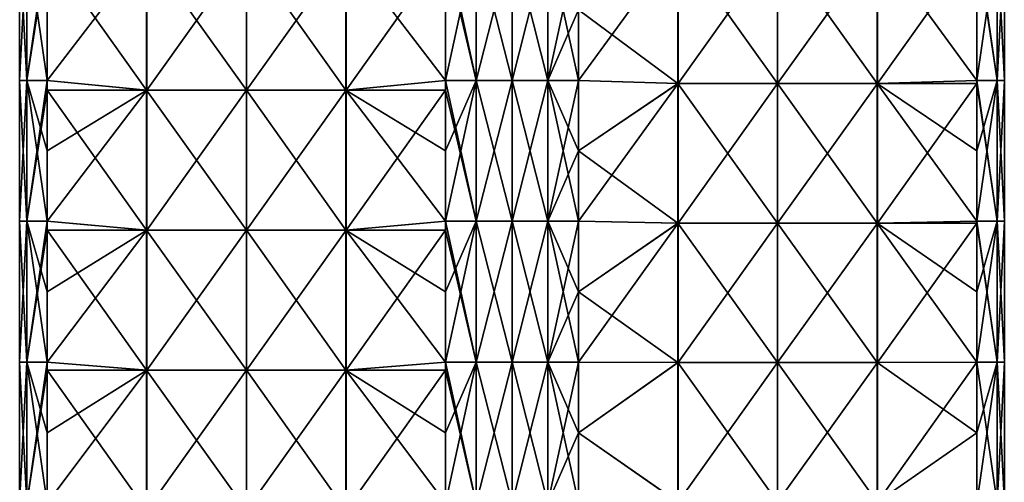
# Model space of a CAD drawing. Extents: x -90 to 138, y -492 to 8.
# Tile 5 of 17: x -52 to 52, y -385 to -335. Entities that reach past the tile are written whole.
import ezdxf

# ---------------------------------------------------------------- set-up
doc = ezdxf.new("R2010")
doc.units = 0
doc.header["$LTSCALE"] = 65.185185
for name, color, linetype in [('20', 7, 'CONTINUOUS'), ('21', 7, 'CONTINUOUS'), ('22', 7, 'CONTINUOUS'), ('23', 7, 'CONTINUOUS'), ('24', 7, 'CONTINUOUS'), ('25', 7, 'CONTINUOUS'), ('26', 7, 'CONTINUOUS'), ('27', 7, 'CONTINUOUS')]:
    doc.layers.add(name, color=color, linetype=linetype)

msp = doc.modelspace()

# ---------------------------------------------------------------- linework, layer by layer
at = {"layer": '20', "linetype": 'CONTINUOUS'}
for points in [[(-7.07, -334.36, -49.5), (-3.83, -326.85, -51.67), (-7.07, -341.87, -49.5), (-7.07, -334.36, -49.5)], [(-7.07, -341.87, -49.5), (-3.83, -326.85, -51.67), (-3.83, -341.87, -51.67), (-7.07, -341.87, -49.5)], [(-3.83, -326.85, -51.67), (0, -326.85, -52.43), (-3.83, -341.87, -51.67), (-3.83, -326.85, -51.67)], [(-3.83, -341.87, -51.67), (0, -326.85, -52.43), (0, -341.87, -52.43), (-3.83, -341.87, -51.67)], [(0, -326.85, -52.43), (3.83, -326.85, -51.67), (0, -341.87, -52.43), (0, -326.85, -52.43)], [(0, -341.87, -52.43), (3.83, -326.85, -51.67), (3.83, -341.87, -51.67), (0, -341.87, -52.43)], [(3.83, -326.85, -51.67), (7.07, -326.85, -49.5), (3.83, -341.87, -51.67), (3.83, -326.85, -51.67)], [(7.07, -326.85, -49.5), (7.07, -334.36, -49.5), (3.83, -341.87, -51.67), (7.07, -326.85, -49.5)], [(3.83, -341.87, -51.67), (7.07, -334.36, -49.5), (7.07, -341.87, -49.5), (3.83, -341.87, -51.67)], [(-7.07, -341.87, -49.5), (-3.83, -341.87, -51.67), (-7.07, -349.37, -49.5), (-7.07, -341.87, -49.5)], [(-7.07, -349.37, -49.5), (-3.83, -341.87, -51.67), (-7.07, -356.88, -49.5), (-7.07, -349.37, -49.5)], [(-7.07, -356.88, -49.5), (-3.83, -341.87, -51.67), (-3.83, -356.88, -51.67), (-7.07, -356.88, -49.5)], [(-3.83, -341.87, -51.67), (0, -341.87, -52.43), (-3.83, -356.88, -51.67), (-3.83, -341.87, -51.67)], [(-3.83, -356.88, -51.67), (0, -341.87, -52.43), (0, -356.88, -52.43), (-3.83, -356.88, -51.67)], [(0, -341.87, -52.43), (3.83, -341.87, -51.67), (0, -356.88, -52.43), (0, -341.87, -52.43)], [(0, -356.88, -52.43), (3.83, -341.87, -51.67), (3.83, -356.88, -51.67), (0, -356.88, -52.43)], [(3.83, -341.87, -51.67), (7.07, -341.87, -49.5), (3.83, -356.88, -51.67), (3.83, -341.87, -51.67)], [(7.07, -341.87, -49.5), (7.07, -349.37, -49.5), (3.83, -356.88, -51.67), (7.07, -341.87, -49.5)], [(3.83, -356.88, -51.67), (7.07, -349.37, -49.5), (7.07, -356.88, -49.5), (3.83, -356.88, -51.67)], [(-7.07, -356.88, -49.5), (-3.83, -356.88, -51.67), (-7.07, -364.39, -49.5), (-7.07, -356.88, -49.5)], [(-7.07, -364.39, -49.5), (-3.83, -356.88, -51.67), (-7.07, -371.89, -49.5), (-7.07, -364.39, -49.5)], [(-7.07, -371.89, -49.5), (-3.83, -356.88, -51.67), (-3.83, -371.89, -51.67), (-7.07, -371.89, -49.5)], [(-3.83, -356.88, -51.67), (0, -356.88, -52.43), (-3.83, -371.89, -51.67), (-3.83, -356.88, -51.67)], [(-3.83, -371.89, -51.67), (0, -356.88, -52.43), (0, -371.89, -52.43), (-3.83, -371.89, -51.67)], [(0, -356.88, -52.43), (3.83, -356.88, -51.67), (0, -371.89, -52.43), (0, -356.88, -52.43)], [(0, -371.89, -52.43), (3.83, -356.88, -51.67), (3.83, -371.89, -51.67), (0, -371.89, -52.43)], [(3.83, -356.88, -51.67), (7.07, -356.88, -49.5), (3.83, -371.89, -51.67), (3.83, -356.88, -51.67)], [(7.07, -356.88, -49.5), (7.07, -364.39, -49.5), (3.83, -371.89, -51.67), (7.07, -356.88, -49.5)], [(3.83, -371.89, -51.67), (7.07, -364.39, -49.5), (7.07, -371.89, -49.5), (3.83, -371.89, -51.67)], [(-7.07, -371.89, -49.5), (-3.83, -371.89, -51.67), (-7.07, -379.4, -49.5), (-7.07, -371.89, -49.5)], [(-7.07, -379.4, -49.5), (-3.83, -371.89, -51.67), (-7.07, -386.91, -49.5), (-7.07, -379.4, -49.5)], [(-7.07, -386.91, -49.5), (-3.83, -371.89, -51.67), (-3.83, -386.91, -51.67), (-7.07, -386.91, -49.5)], [(-3.83, -371.89, -51.67), (0, -371.89, -52.43), (-3.83, -386.91, -51.67), (-3.83, -371.89, -51.67)], [(-3.83, -386.91, -51.67), (0, -371.89, -52.43), (0, -386.91, -52.43), (-3.83, -386.91, -51.67)], [(0, -371.89, -52.43), (3.83, -371.89, -51.67), (0, -386.91, -52.43), (0, -371.89, -52.43)], [(0, -386.91, -52.43), (3.83, -371.89, -51.67), (3.83, -386.91, -51.67), (0, -386.91, -52.43)], [(3.83, -371.89, -51.67), (7.07, -371.89, -49.5), (3.83, -386.91, -51.67), (3.83, -371.89, -51.67)], [(7.07, -371.89, -49.5), (7.07, -379.4, -49.5), (3.83, -386.91, -51.67), (7.07, -371.89, -49.5)], [(3.83, -386.91, -51.67), (7.07, -379.4, -49.5), (7.07, -386.91, -49.5), (3.83, -386.91, -51.67)]]:
    msp.add_3dface(points, dxfattribs=at)
at = {"layer": '21', "linetype": 'CONTINUOUS'}
for points in [[(-38.91, -328, -17.66), (-38.91, -342.91, -17.66), (-49.5, -328, -7.07), (-38.91, -328, -17.66)], [(-49.5, -328, -7.07), (-38.91, -342.91, -17.66), (-49.5, -341.87, -7.07), (-49.5, -328, -7.07)], [(-28.29, -328, -28.27), (-28.29, -342.91, -28.27), (-38.91, -328, -17.66), (-28.29, -328, -28.27)], [(-38.91, -328, -17.66), (-28.29, -342.91, -28.27), (-38.91, -342.91, -17.66), (-38.91, -328, -17.66)], [(-17.68, -328, -38.89), (-17.68, -342.91, -38.89), (-28.29, -328, -28.27), (-17.68, -328, -38.89)], [(-28.29, -328, -28.27), (-17.68, -342.91, -38.89), (-28.29, -342.91, -28.27), (-28.29, -328, -28.27)], [(-7.07, -334.36, -49.5), (-7.07, -341.87, -49.5), (-17.68, -328, -38.89), (-7.07, -334.36, -49.5)], [(-17.68, -328, -38.89), (-7.07, -341.87, -49.5), (-17.68, -342.91, -38.89), (-17.68, -328, -38.89)], [(-49.5, -341.87, -7.07), (-38.91, -342.91, -17.66), (-49.5, -342.91, -7.07), (-49.5, -341.87, -7.07)], [(-7.07, -341.87, -49.5), (-7.07, -349.37, -49.5), (-17.68, -342.91, -38.89), (-7.07, -341.87, -49.5)], [(-38.91, -342.91, -17.66), (-38.91, -357.82, -17.66), (-49.5, -342.91, -7.07), (-38.91, -342.91, -17.66)], [(-49.5, -342.91, -7.07), (-38.91, -357.82, -17.66), (-49.5, -356.88, -7.07), (-49.5, -342.91, -7.07)], [(-28.29, -342.91, -28.27), (-28.29, -357.82, -28.27), (-38.91, -342.91, -17.66), (-28.29, -342.91, -28.27)], [(-38.91, -342.91, -17.66), (-28.29, -357.82, -28.27), (-38.91, -357.82, -17.66), (-38.91, -342.91, -17.66)], [(-17.68, -342.91, -38.89), (-17.68, -357.82, -38.89), (-28.29, -342.91, -28.27), (-17.68, -342.91, -38.89)], [(-28.29, -342.91, -28.27), (-17.68, -357.82, -38.89), (-28.29, -357.82, -28.27), (-28.29, -342.91, -28.27)], [(-7.07, -349.37, -49.5), (-7.07, -356.88, -49.5), (-17.68, -342.91, -38.89), (-7.07, -349.37, -49.5)], [(-17.68, -342.91, -38.89), (-7.07, -356.88, -49.5), (-17.68, -357.82, -38.89), (-17.68, -342.91, -38.89)], [(-49.5, -356.88, -7.07), (-38.91, -357.82, -17.66), (-49.5, -357.82, -7.07), (-49.5, -356.88, -7.07)], [(-7.07, -356.88, -49.5), (-7.07, -364.39, -49.5), (-17.68, -357.82, -38.89), (-7.07, -356.88, -49.5)], [(-38.91, -357.82, -17.66), (-38.91, -372.73, -17.66), (-49.5, -357.82, -7.07), (-38.91, -357.82, -17.66)], [(-49.5, -357.82, -7.07), (-38.91, -372.73, -17.66), (-49.5, -371.89, -7.07), (-49.5, -357.82, -7.07)], [(-28.29, -357.82, -28.27), (-28.29, -372.73, -28.27), (-38.91, -357.82, -17.66), (-28.29, -357.82, -28.27)], [(-38.91, -357.82, -17.66), (-28.29, -372.73, -28.27), (-38.91, -372.73, -17.66), (-38.91, -357.82, -17.66)], [(-17.68, -357.82, -38.89), (-17.68, -372.73, -38.89), (-28.29, -357.82, -28.27), (-17.68, -357.82, -38.89)], [(-28.29, -357.82, -28.27), (-17.68, -372.73, -38.89), (-28.29, -372.73, -28.27), (-28.29, -357.82, -28.27)], [(-7.07, -364.39, -49.5), (-7.07, -371.89, -49.5), (-17.68, -357.82, -38.89), (-7.07, -364.39, -49.5)], [(-17.68, -357.82, -38.89), (-7.07, -371.89, -49.5), (-17.68, -372.73, -38.89), (-17.68, -357.82, -38.89)], [(-49.5, -371.89, -7.07), (-38.91, -372.73, -17.66), (-49.5, -372.73, -7.07), (-49.5, -371.89, -7.07)], [(-7.07, -371.89, -49.5), (-7.07, -379.4, -49.5), (-17.68, -372.73, -38.89), (-7.07, -371.89, -49.5)], [(-38.91, -372.73, -17.66), (-38.91, -387.64, -17.66), (-49.5, -372.73, -7.07), (-38.91, -372.73, -17.66)], [(-49.5, -372.73, -7.07), (-38.91, -387.64, -17.66), (-49.5, -386.91, -7.07), (-49.5, -372.73, -7.07)], [(-28.29, -372.73, -28.27), (-28.29, -387.64, -28.27), (-38.91, -372.73, -17.66), (-28.29, -372.73, -28.27)], [(-38.91, -372.73, -17.66), (-28.29, -387.64, -28.27), (-38.91, -387.64, -17.66), (-38.91, -372.73, -17.66)], [(-17.68, -372.73, -38.89), (-17.68, -387.64, -38.89), (-28.29, -372.73, -28.27), (-17.68, -372.73, -38.89)], [(-28.29, -372.73, -28.27), (-17.68, -387.64, -38.89), (-28.29, -387.64, -28.27), (-28.29, -372.73, -28.27)], [(-7.07, -379.4, -49.5), (-7.07, -386.91, -49.5), (-17.68, -372.73, -38.89), (-7.07, -379.4, -49.5)], [(-17.68, -372.73, -38.89), (-7.07, -386.91, -49.5), (-17.68, -387.64, -38.89), (-17.68, -372.73, -38.89)]]:
    msp.add_3dface(points, dxfattribs=at)
at = {"layer": '22', "linetype": 'CONTINUOUS'}
for points in [[(-51.67, -326.85, 3.83), (-52.43, -326.85), (-51.67, -341.87, 3.83), (-51.67, -326.85, 3.83)], [(-52.43, -326.85), (-51.67, -326.85, -3.83), (-52.43, -341.87), (-52.43, -326.85)], [(-51.67, -341.87, 3.83), (-52.43, -326.85), (-52.43, -341.87), (-51.67, -341.87, 3.83)], [(-52.43, -341.87), (-51.67, -326.85, -3.83), (-51.67, -341.87, -3.83), (-52.43, -341.87)], [(-49.5, -326.85, -7.07), (-49.5, -328, -7.07), (-51.67, -341.87, -3.83), (-49.5, -326.85, -7.07)], [(-51.67, -326.85, -3.83), (-49.5, -326.85, -7.07), (-51.67, -341.87, -3.83), (-51.67, -326.85, -3.83)], [(-49.5, -334.36, 7.07), (-51.67, -326.85, 3.83), (-49.5, -341.87, 7.07), (-49.5, -334.36, 7.07)], [(-49.5, -341.87, 7.07), (-51.67, -326.85, 3.83), (-51.67, -341.87, 3.83), (-49.5, -341.87, 7.07)], [(-49.5, -328, -7.07), (-49.5, -341.87, -7.07), (-51.67, -341.87, -3.83), (-49.5, -328, -7.07)], [(-51.67, -341.87, 3.83), (-52.43, -341.87), (-51.67, -356.88, 3.83), (-51.67, -341.87, 3.83)], [(-52.43, -341.87), (-51.67, -341.87, -3.83), (-52.43, -356.88), (-52.43, -341.87)], [(-51.67, -356.88, 3.83), (-52.43, -341.87), (-52.43, -356.88), (-51.67, -356.88, 3.83)], [(-52.43, -356.88), (-51.67, -341.87, -3.83), (-51.67, -356.88, -3.83), (-52.43, -356.88)], [(-49.5, -341.87, -7.07), (-49.5, -342.91, -7.07), (-51.67, -356.88, -3.83), (-49.5, -341.87, -7.07)], [(-51.67, -341.87, -3.83), (-49.5, -341.87, -7.07), (-51.67, -356.88, -3.83), (-51.67, -341.87, -3.83)], [(-49.5, -341.87, 7.07), (-51.67, -341.87, 3.83), (-49.5, -349.37, 7.07), (-49.5, -341.87, 7.07)], [(-49.5, -349.37, 7.07), (-51.67, -341.87, 3.83), (-49.5, -356.88, 7.07), (-49.5, -349.37, 7.07)], [(-49.5, -356.88, 7.07), (-51.67, -341.87, 3.83), (-51.67, -356.88, 3.83), (-49.5, -356.88, 7.07)], [(-49.5, -342.91, -7.07), (-49.5, -356.88, -7.07), (-51.67, -356.88, -3.83), (-49.5, -342.91, -7.07)], [(-51.67, -356.88, 3.83), (-52.43, -356.88), (-51.67, -371.89, 3.83), (-51.67, -356.88, 3.83)], [(-52.43, -356.88), (-51.67, -356.88, -3.83), (-52.43, -371.89), (-52.43, -356.88)], [(-51.67, -371.89, 3.83), (-52.43, -356.88), (-52.43, -371.89), (-51.67, -371.89, 3.83)], [(-52.43, -371.89), (-51.67, -356.88, -3.83), (-51.67, -371.89, -3.83), (-52.43, -371.89)], [(-49.5, -356.88, -7.07), (-49.5, -357.82, -7.07), (-51.67, -371.89, -3.83), (-49.5, -356.88, -7.07)], [(-51.67, -356.88, -3.83), (-49.5, -356.88, -7.07), (-51.67, -371.89, -3.83), (-51.67, -356.88, -3.83)], [(-49.5, -356.88, 7.07), (-51.67, -356.88, 3.83), (-49.5, -364.39, 7.07), (-49.5, -356.88, 7.07)], [(-49.5, -364.39, 7.07), (-51.67, -356.88, 3.83), (-49.5, -371.89, 7.07), (-49.5, -364.39, 7.07)], [(-49.5, -371.89, 7.07), (-51.67, -356.88, 3.83), (-51.67, -371.89, 3.83), (-49.5, -371.89, 7.07)], [(-49.5, -357.82, -7.07), (-49.5, -371.89, -7.07), (-51.67, -371.89, -3.83), (-49.5, -357.82, -7.07)], [(-51.67, -371.89, 3.83), (-52.43, -371.89), (-51.67, -386.91, 3.83), (-51.67, -371.89, 3.83)], [(-52.43, -371.89), (-51.67, -371.89, -3.83), (-52.43, -386.91), (-52.43, -371.89)], [(-51.67, -386.91, 3.83), (-52.43, -371.89), (-52.43, -386.91), (-51.67, -386.91, 3.83)], [(-52.43, -386.91), (-51.67, -371.89, -3.83), (-51.67, -386.91, -3.83), (-52.43, -386.91)], [(-49.5, -371.89, -7.07), (-49.5, -372.73, -7.07), (-51.67, -386.91, -3.83), (-49.5, -371.89, -7.07)], [(-51.67, -371.89, -3.83), (-49.5, -371.89, -7.07), (-51.67, -386.91, -3.83), (-51.67, -371.89, -3.83)], [(-49.5, -371.89, 7.07), (-51.67, -371.89, 3.83), (-49.5, -379.4, 7.07), (-49.5, -371.89, 7.07)], [(-49.5, -379.4, 7.07), (-51.67, -371.89, 3.83), (-49.5, -386.91, 7.07), (-49.5, -379.4, 7.07)], [(-49.5, -386.91, 7.07), (-51.67, -371.89, 3.83), (-51.67, -386.91, 3.83), (-49.5, -386.91, 7.07)], [(-49.5, -372.73, -7.07), (-49.5, -386.91, -7.07), (-51.67, -386.91, -3.83), (-49.5, -372.73, -7.07)]]:
    msp.add_3dface(points, dxfattribs=at)
at = {"layer": '23', "linetype": 'CONTINUOUS'}
for points in [[(-49.5, -334.36, 7.07), (-49.5, -341.87, 7.07), (-38.89, -328, 17.68), (-49.5, -334.36, 7.07)], [(-38.89, -328, 17.68), (-49.5, -341.87, 7.07), (-38.89, -342.91, 17.68), (-38.89, -328, 17.68)], [(-38.89, -328, 17.68), (-38.89, -342.91, 17.68), (-28.27, -328, 28.29), (-38.89, -328, 17.68)], [(-28.27, -328, 28.29), (-38.89, -342.91, 17.68), (-28.27, -342.91, 28.29), (-28.27, -328, 28.29)], [(-28.27, -328, 28.29), (-28.27, -342.91, 28.29), (-17.66, -328, 38.91), (-28.27, -328, 28.29)], [(-17.66, -328, 38.91), (-28.27, -342.91, 28.29), (-17.66, -342.91, 38.91), (-17.66, -328, 38.91)], [(-17.66, -328, 38.91), (-17.66, -342.91, 38.91), (-7.07, -328, 49.5), (-17.66, -328, 38.91)], [(-7.07, -328, 49.5), (-17.66, -342.91, 38.91), (-7.07, -341.87, 49.5), (-7.07, -328, 49.5)], [(-49.5, -341.87, 7.07), (-49.5, -349.37, 7.07), (-38.89, -342.91, 17.68), (-49.5, -341.87, 7.07)], [(-7.07, -341.87, 49.5), (-17.66, -342.91, 38.91), (-7.07, -342.91, 49.5), (-7.07, -341.87, 49.5)], [(-49.5, -349.37, 7.07), (-49.5, -356.88, 7.07), (-38.89, -342.91, 17.68), (-49.5, -349.37, 7.07)], [(-38.89, -342.91, 17.68), (-49.5, -356.88, 7.07), (-38.89, -357.82, 17.68), (-38.89, -342.91, 17.68)], [(-38.89, -342.91, 17.68), (-38.89, -357.82, 17.68), (-28.27, -342.91, 28.29), (-38.89, -342.91, 17.68)], [(-28.27, -342.91, 28.29), (-38.89, -357.82, 17.68), (-28.27, -357.82, 28.29), (-28.27, -342.91, 28.29)], [(-28.27, -342.91, 28.29), (-28.27, -357.82, 28.29), (-17.66, -342.91, 38.91), (-28.27, -342.91, 28.29)], [(-17.66, -342.91, 38.91), (-28.27, -357.82, 28.29), (-17.66, -357.82, 38.91), (-17.66, -342.91, 38.91)], [(-17.66, -342.91, 38.91), (-17.66, -357.82, 38.91), (-7.07, -342.91, 49.5), (-17.66, -342.91, 38.91)], [(-7.07, -342.91, 49.5), (-17.66, -357.82, 38.91), (-7.07, -356.88, 49.5), (-7.07, -342.91, 49.5)], [(-49.5, -356.88, 7.07), (-49.5, -364.39, 7.07), (-38.89, -357.82, 17.68), (-49.5, -356.88, 7.07)], [(-7.07, -356.88, 49.5), (-17.66, -357.82, 38.91), (-7.07, -357.82, 49.5), (-7.07, -356.88, 49.5)], [(-49.5, -364.39, 7.07), (-49.5, -371.89, 7.07), (-38.89, -357.82, 17.68), (-49.5, -364.39, 7.07)], [(-38.89, -357.82, 17.68), (-49.5, -371.89, 7.07), (-38.89, -372.73, 17.68), (-38.89, -357.82, 17.68)], [(-38.89, -357.82, 17.68), (-38.89, -372.73, 17.68), (-28.27, -357.82, 28.29), (-38.89, -357.82, 17.68)], [(-28.27, -357.82, 28.29), (-38.89, -372.73, 17.68), (-28.27, -372.73, 28.29), (-28.27, -357.82, 28.29)], [(-28.27, -357.82, 28.29), (-28.27, -372.73, 28.29), (-17.66, -357.82, 38.91), (-28.27, -357.82, 28.29)], [(-17.66, -357.82, 38.91), (-28.27, -372.73, 28.29), (-17.66, -372.73, 38.91), (-17.66, -357.82, 38.91)], [(-17.66, -357.82, 38.91), (-17.66, -372.73, 38.91), (-7.07, -357.82, 49.5), (-17.66, -357.82, 38.91)], [(-7.07, -357.82, 49.5), (-17.66, -372.73, 38.91), (-7.07, -371.89, 49.5), (-7.07, -357.82, 49.5)], [(-49.5, -371.89, 7.07), (-49.5, -379.4, 7.07), (-38.89, -372.73, 17.68), (-49.5, -371.89, 7.07)], [(-7.07, -371.89, 49.5), (-17.66, -372.73, 38.91), (-7.07, -372.73, 49.5), (-7.07, -371.89, 49.5)], [(-49.5, -379.4, 7.07), (-49.5, -386.91, 7.07), (-38.89, -372.73, 17.68), (-49.5, -379.4, 7.07)], [(-38.89, -372.73, 17.68), (-49.5, -386.91, 7.07), (-38.89, -387.64, 17.68), (-38.89, -372.73, 17.68)], [(-38.89, -372.73, 17.68), (-38.89, -387.64, 17.68), (-28.27, -372.73, 28.29), (-38.89, -372.73, 17.68)], [(-28.27, -372.73, 28.29), (-38.89, -387.64, 17.68), (-28.27, -387.64, 28.29), (-28.27, -372.73, 28.29)], [(-28.27, -372.73, 28.29), (-28.27, -387.64, 28.29), (-17.66, -372.73, 38.91), (-28.27, -372.73, 28.29)], [(-17.66, -372.73, 38.91), (-28.27, -387.64, 28.29), (-17.66, -387.64, 38.91), (-17.66, -372.73, 38.91)], [(-17.66, -372.73, 38.91), (-17.66, -387.64, 38.91), (-7.07, -372.73, 49.5), (-17.66, -372.73, 38.91)], [(-7.07, -372.73, 49.5), (-17.66, -387.64, 38.91), (-7.07, -386.91, 49.5), (-7.07, -372.73, 49.5)]]:
    msp.add_3dface(points, dxfattribs=at)
at = {"layer": '24', "linetype": 'CONTINUOUS'}
for points in [[(-7.07, -326.85, 49.5), (-7.07, -328, 49.5), (-3.83, -341.87, 51.67), (-7.07, -326.85, 49.5)], [(-3.83, -326.85, 51.67), (-7.07, -326.85, 49.5), (-3.83, -341.87, 51.67), (-3.83, -326.85, 51.67)], [(0, -326.85, 52.43), (-3.83, -326.85, 51.67), (0, -341.87, 52.43), (0, -326.85, 52.43)], [(0, -341.87, 52.43), (-3.83, -326.85, 51.67), (-3.83, -341.87, 51.67), (0, -341.87, 52.43)], [(3.83, -326.85, 51.67), (0, -326.85, 52.43), (3.83, -341.87, 51.67), (3.83, -326.85, 51.67)], [(3.83, -341.87, 51.67), (0, -326.85, 52.43), (0, -341.87, 52.43), (3.83, -341.87, 51.67)], [(7.07, -334.36, 49.5), (3.83, -326.85, 51.67), (7.07, -341.87, 49.5), (7.07, -334.36, 49.5)], [(7.07, -341.87, 49.5), (3.83, -326.85, 51.67), (3.83, -341.87, 51.67), (7.07, -341.87, 49.5)], [(-7.07, -328, 49.5), (-7.07, -341.87, 49.5), (-3.83, -341.87, 51.67), (-7.07, -328, 49.5)], [(-7.07, -341.87, 49.5), (-7.07, -342.91, 49.5), (-3.83, -356.88, 51.67), (-7.07, -341.87, 49.5)], [(-3.83, -341.87, 51.67), (-7.07, -341.87, 49.5), (-3.83, -356.88, 51.67), (-3.83, -341.87, 51.67)], [(0, -341.87, 52.43), (-3.83, -341.87, 51.67), (0, -356.88, 52.43), (0, -341.87, 52.43)], [(0, -356.88, 52.43), (-3.83, -341.87, 51.67), (-3.83, -356.88, 51.67), (0, -356.88, 52.43)], [(3.83, -341.87, 51.67), (0, -341.87, 52.43), (3.83, -356.88, 51.67), (3.83, -341.87, 51.67)], [(3.83, -356.88, 51.67), (0, -341.87, 52.43), (0, -356.88, 52.43), (3.83, -356.88, 51.67)], [(7.07, -341.87, 49.5), (3.83, -341.87, 51.67), (7.07, -349.37, 49.5), (7.07, -341.87, 49.5)], [(7.07, -349.37, 49.5), (3.83, -341.87, 51.67), (7.07, -356.88, 49.5), (7.07, -349.37, 49.5)], [(7.07, -356.88, 49.5), (3.83, -341.87, 51.67), (3.83, -356.88, 51.67), (7.07, -356.88, 49.5)], [(-7.07, -342.91, 49.5), (-7.07, -356.88, 49.5), (-3.83, -356.88, 51.67), (-7.07, -342.91, 49.5)], [(-7.07, -356.88, 49.5), (-7.07, -357.82, 49.5), (-3.83, -371.89, 51.67), (-7.07, -356.88, 49.5)], [(-3.83, -356.88, 51.67), (-7.07, -356.88, 49.5), (-3.83, -371.89, 51.67), (-3.83, -356.88, 51.67)], [(0, -356.88, 52.43), (-3.83, -356.88, 51.67), (0, -371.89, 52.43), (0, -356.88, 52.43)], [(0, -371.89, 52.43), (-3.83, -356.88, 51.67), (-3.83, -371.89, 51.67), (0, -371.89, 52.43)], [(3.83, -356.88, 51.67), (0, -356.88, 52.43), (3.83, -371.89, 51.67), (3.83, -356.88, 51.67)], [(3.83, -371.89, 51.67), (0, -356.88, 52.43), (0, -371.89, 52.43), (3.83, -371.89, 51.67)], [(7.07, -356.88, 49.5), (3.83, -356.88, 51.67), (7.07, -364.39, 49.5), (7.07, -356.88, 49.5)], [(7.07, -364.39, 49.5), (3.83, -356.88, 51.67), (7.07, -371.89, 49.5), (7.07, -364.39, 49.5)], [(7.07, -371.89, 49.5), (3.83, -356.88, 51.67), (3.83, -371.89, 51.67), (7.07, -371.89, 49.5)], [(-7.07, -357.82, 49.5), (-7.07, -371.89, 49.5), (-3.83, -371.89, 51.67), (-7.07, -357.82, 49.5)], [(-7.07, -371.89, 49.5), (-7.07, -372.73, 49.5), (-3.83, -386.91, 51.67), (-7.07, -371.89, 49.5)], [(-3.83, -371.89, 51.67), (-7.07, -371.89, 49.5), (-3.83, -386.91, 51.67), (-3.83, -371.89, 51.67)], [(0, -371.89, 52.43), (-3.83, -371.89, 51.67), (0, -386.91, 52.43), (0, -371.89, 52.43)], [(0, -386.91, 52.43), (-3.83, -371.89, 51.67), (-3.83, -386.91, 51.67), (0, -386.91, 52.43)], [(3.83, -371.89, 51.67), (0, -371.89, 52.43), (3.83, -386.91, 51.67), (3.83, -371.89, 51.67)], [(3.83, -386.91, 51.67), (0, -371.89, 52.43), (0, -386.91, 52.43), (3.83, -386.91, 51.67)], [(7.07, -371.89, 49.5), (3.83, -371.89, 51.67), (7.07, -379.4, 49.5), (7.07, -371.89, 49.5)], [(7.07, -379.4, 49.5), (3.83, -371.89, 51.67), (7.07, -386.91, 49.5), (7.07, -379.4, 49.5)], [(7.07, -386.91, 49.5), (3.83, -371.89, 51.67), (3.83, -386.91, 51.67), (7.07, -386.91, 49.5)], [(-7.07, -372.73, 49.5), (-7.07, -386.91, 49.5), (-3.83, -386.91, 51.67), (-7.07, -372.73, 49.5)]]:
    msp.add_3dface(points, dxfattribs=at)
at = {"layer": '25', "linetype": 'CONTINUOUS'}
for points in [[(7.07, -334.36, 49.5), (7.07, -341.87, 49.5), (17.68, -327.33, 38.89), (7.07, -334.36, 49.5)], [(7.07, -341.87, 49.5), (17.68, -342.2, 38.89), (17.68, -327.33, 38.89), (7.07, -341.87, 49.5)], [(28.29, -342.2, 28.27), (28.29, -327.33, 28.27), (17.68, -342.2, 38.89), (28.29, -342.2, 28.27)], [(17.68, -342.2, 38.89), (28.29, -327.33, 28.27), (17.68, -327.33, 38.89), (17.68, -342.2, 38.89)], [(38.91, -342.2, 17.66), (38.91, -327.33, 17.66), (28.29, -342.2, 28.27), (38.91, -342.2, 17.66)], [(28.29, -342.2, 28.27), (38.91, -327.33, 17.66), (28.29, -327.33, 28.27), (28.29, -342.2, 28.27)], [(49.5, -341.87, 7.07), (49.5, -327.33, 7.07), (38.91, -342.2, 17.66), (49.5, -341.87, 7.07)], [(38.91, -342.2, 17.66), (49.5, -327.33, 7.07), (38.91, -327.33, 17.66), (38.91, -342.2, 17.66)], [(7.07, -341.87, 49.5), (7.07, -349.37, 49.5), (17.68, -342.2, 38.89), (7.07, -341.87, 49.5)], [(7.07, -349.37, 49.5), (7.07, -356.88, 49.5), (17.68, -342.2, 38.89), (7.07, -349.37, 49.5)], [(7.07, -356.88, 49.5), (17.68, -357.07, 38.89), (17.68, -342.2, 38.89), (7.07, -356.88, 49.5)], [(28.29, -357.07, 28.27), (28.29, -342.2, 28.27), (17.68, -357.07, 38.89), (28.29, -357.07, 28.27)], [(17.68, -357.07, 38.89), (28.29, -342.2, 28.27), (17.68, -342.2, 38.89), (17.68, -357.07, 38.89)], [(38.91, -357.07, 17.66), (38.91, -342.2, 17.66), (28.29, -357.07, 28.27), (38.91, -357.07, 17.66)], [(28.29, -357.07, 28.27), (38.91, -342.2, 17.66), (28.29, -342.2, 28.27), (28.29, -357.07, 28.27)], [(49.5, -342.2, 7.07), (49.5, -341.87, 7.07), (38.91, -342.2, 17.66), (49.5, -342.2, 7.07)], [(49.5, -356.88, 7.07), (49.5, -342.2, 7.07), (38.91, -357.07, 17.66), (49.5, -356.88, 7.07)], [(38.91, -357.07, 17.66), (49.5, -342.2, 7.07), (38.91, -342.2, 17.66), (38.91, -357.07, 17.66)], [(7.07, -356.88, 49.5), (7.07, -364.39, 49.5), (17.68, -357.07, 38.89), (7.07, -356.88, 49.5)], [(7.07, -364.39, 49.5), (7.07, -371.89, 49.5), (17.68, -357.07, 38.89), (7.07, -364.39, 49.5)], [(7.07, -371.89, 49.5), (17.68, -371.93, 38.89), (17.68, -357.07, 38.89), (7.07, -371.89, 49.5)], [(28.29, -371.93, 28.27), (28.29, -357.07, 28.27), (17.68, -371.93, 38.89), (28.29, -371.93, 28.27)], [(17.68, -371.93, 38.89), (28.29, -357.07, 28.27), (17.68, -357.07, 38.89), (17.68, -371.93, 38.89)], [(38.91, -371.93, 17.66), (38.91, -357.07, 17.66), (28.29, -371.93, 28.27), (38.91, -371.93, 17.66)], [(28.29, -371.93, 28.27), (38.91, -357.07, 17.66), (28.29, -357.07, 28.27), (28.29, -371.93, 28.27)], [(49.5, -357.07, 7.07), (49.5, -356.88, 7.07), (38.91, -357.07, 17.66), (49.5, -357.07, 7.07)], [(49.5, -371.89, 7.07), (49.5, -357.07, 7.07), (38.91, -371.93, 17.66), (49.5, -371.89, 7.07)], [(38.91, -371.93, 17.66), (49.5, -357.07, 7.07), (38.91, -357.07, 17.66), (38.91, -371.93, 17.66)], [(7.07, -371.89, 49.5), (7.07, -379.4, 49.5), (17.68, -371.93, 38.89), (7.07, -371.89, 49.5)], [(7.07, -379.4, 49.5), (17.68, -386.8, 38.89), (17.68, -371.93, 38.89), (7.07, -379.4, 49.5)], [(28.29, -386.8, 28.27), (28.29, -371.93, 28.27), (17.68, -386.8, 38.89), (28.29, -386.8, 28.27)], [(17.68, -386.8, 38.89), (28.29, -371.93, 28.27), (17.68, -371.93, 38.89), (17.68, -386.8, 38.89)], [(38.91, -386.8, 17.66), (38.91, -371.93, 17.66), (28.29, -386.8, 28.27), (38.91, -386.8, 17.66)], [(28.29, -386.8, 28.27), (38.91, -371.93, 17.66), (28.29, -371.93, 28.27), (28.29, -386.8, 28.27)], [(49.5, -386.91, 7.07), (49.5, -371.89, 7.07), (38.91, -386.8, 17.66), (49.5, -386.91, 7.07)], [(38.91, -386.8, 17.66), (49.5, -371.89, 7.07), (38.91, -371.93, 17.66), (38.91, -386.8, 17.66)], [(7.07, -379.4, 49.5), (7.07, -386.91, 49.5), (17.68, -386.8, 38.89), (7.07, -379.4, 49.5)]]:
    msp.add_3dface(points, dxfattribs=at)
at = {"layer": '26', "linetype": 'CONTINUOUS'}
for points in [[(49.5, -326.85, 7.07), (49.5, -327.33, 7.07), (51.67, -341.87, 3.83), (49.5, -326.85, 7.07)], [(51.67, -326.85, 3.83), (49.5, -326.85, 7.07), (51.67, -341.87, 3.83), (51.67, -326.85, 3.83)], [(49.5, -334.36, -7.07), (51.67, -326.85, -3.83), (49.5, -341.87, -7.07), (49.5, -334.36, -7.07)], [(49.5, -341.87, -7.07), (51.67, -326.85, -3.83), (51.67, -341.87, -3.83), (49.5, -341.87, -7.07)], [(51.67, -326.85, -3.83), (52.43, -326.85), (51.67, -341.87, -3.83), (51.67, -326.85, -3.83)], [(52.43, -326.85), (51.67, -326.85, 3.83), (52.43, -341.87), (52.43, -326.85)], [(51.67, -341.87, -3.83), (52.43, -326.85), (52.43, -341.87), (51.67, -341.87, -3.83)], [(52.43, -341.87), (51.67, -326.85, 3.83), (51.67, -341.87, 3.83), (52.43, -341.87)], [(49.5, -327.33, 7.07), (49.5, -341.87, 7.07), (51.67, -341.87, 3.83), (49.5, -327.33, 7.07)], [(49.5, -341.87, 7.07), (49.5, -342.2, 7.07), (51.67, -356.88, 3.83), (49.5, -341.87, 7.07)], [(51.67, -341.87, 3.83), (49.5, -341.87, 7.07), (51.67, -356.88, 3.83), (51.67, -341.87, 3.83)], [(49.5, -341.87, -7.07), (51.67, -341.87, -3.83), (49.5, -349.37, -7.07), (49.5, -341.87, -7.07)], [(49.5, -349.37, -7.07), (51.67, -341.87, -3.83), (49.5, -356.88, -7.07), (49.5, -349.37, -7.07)], [(49.5, -356.88, -7.07), (51.67, -341.87, -3.83), (51.67, -356.88, -3.83), (49.5, -356.88, -7.07)], [(49.5, -342.2, 7.07), (49.5, -356.88, 7.07), (51.67, -356.88, 3.83), (49.5, -342.2, 7.07)], [(51.67, -341.87, -3.83), (52.43, -341.87), (51.67, -356.88, -3.83), (51.67, -341.87, -3.83)], [(52.43, -341.87), (51.67, -341.87, 3.83), (52.43, -356.88), (52.43, -341.87)], [(51.67, -356.88, -3.83), (52.43, -341.87), (52.43, -356.88), (51.67, -356.88, -3.83)], [(52.43, -356.88), (51.67, -341.87, 3.83), (51.67, -356.88, 3.83), (52.43, -356.88)], [(49.5, -356.88, 7.07), (49.5, -357.07, 7.07), (51.67, -371.89, 3.83), (49.5, -356.88, 7.07)], [(51.67, -356.88, 3.83), (49.5, -356.88, 7.07), (51.67, -371.89, 3.83), (51.67, -356.88, 3.83)], [(49.5, -356.88, -7.07), (51.67, -356.88, -3.83), (49.5, -364.39, -7.07), (49.5, -356.88, -7.07)], [(49.5, -364.39, -7.07), (51.67, -356.88, -3.83), (49.5, -371.89, -7.07), (49.5, -364.39, -7.07)], [(49.5, -371.89, -7.07), (51.67, -356.88, -3.83), (51.67, -371.89, -3.83), (49.5, -371.89, -7.07)], [(49.5, -357.07, 7.07), (49.5, -371.89, 7.07), (51.67, -371.89, 3.83), (49.5, -357.07, 7.07)], [(51.67, -356.88, -3.83), (52.43, -356.88), (51.67, -371.89, -3.83), (51.67, -356.88, -3.83)], [(52.43, -356.88), (51.67, -356.88, 3.83), (52.43, -371.89), (52.43, -356.88)], [(51.67, -371.89, -3.83), (52.43, -356.88), (52.43, -371.89), (51.67, -371.89, -3.83)], [(52.43, -371.89), (51.67, -356.88, 3.83), (51.67, -371.89, 3.83), (52.43, -371.89)], [(49.5, -371.89, 7.07), (49.5, -386.91, 7.07), (51.67, -386.91, 3.83), (49.5, -371.89, 7.07)], [(51.67, -371.89, 3.83), (49.5, -371.89, 7.07), (51.67, -386.91, 3.83), (51.67, -371.89, 3.83)], [(49.5, -371.89, -7.07), (51.67, -371.89, -3.83), (49.5, -379.4, -7.07), (49.5, -371.89, -7.07)], [(49.5, -379.4, -7.07), (51.67, -371.89, -3.83), (49.5, -386.91, -7.07), (49.5, -379.4, -7.07)], [(49.5, -386.91, -7.07), (51.67, -371.89, -3.83), (51.67, -386.91, -3.83), (49.5, -386.91, -7.07)], [(51.67, -371.89, -3.83), (52.43, -371.89), (51.67, -386.91, -3.83), (51.67, -371.89, -3.83)], [(52.43, -371.89), (51.67, -371.89, 3.83), (52.43, -386.91), (52.43, -371.89)], [(51.67, -386.91, -3.83), (52.43, -371.89), (52.43, -386.91), (51.67, -386.91, -3.83)], [(52.43, -386.91), (51.67, -371.89, 3.83), (51.67, -386.91, 3.83), (52.43, -386.91)]]:
    msp.add_3dface(points, dxfattribs=at)
at = {"layer": '27', "linetype": 'CONTINUOUS'}
for points in [[(7.07, -334.36, -49.5), (17.66, -327.33, -38.91), (17.66, -342.2, -38.91), (7.07, -334.36, -49.5)], [(28.27, -327.33, -28.29), (28.27, -342.2, -28.29), (17.66, -327.33, -38.91), (28.27, -327.33, -28.29)], [(17.66, -327.33, -38.91), (28.27, -342.2, -28.29), (17.66, -342.2, -38.91), (17.66, -327.33, -38.91)], [(38.89, -327.33, -17.68), (38.89, -342.2, -17.68), (28.27, -327.33, -28.29), (38.89, -327.33, -17.68)], [(28.27, -327.33, -28.29), (38.89, -342.2, -17.68), (28.27, -342.2, -28.29), (28.27, -327.33, -28.29)], [(49.5, -334.36, -7.07), (49.5, -341.87, -7.07), (38.89, -327.33, -17.68), (49.5, -334.36, -7.07)], [(38.89, -327.33, -17.68), (49.5, -341.87, -7.07), (38.89, -342.2, -17.68), (38.89, -327.33, -17.68)], [(7.07, -341.87, -49.5), (7.07, -334.36, -49.5), (17.66, -342.2, -38.91), (7.07, -341.87, -49.5)], [(7.07, -349.37, -49.5), (7.07, -341.87, -49.5), (17.66, -342.2, -38.91), (7.07, -349.37, -49.5)], [(7.07, -349.37, -49.5), (17.66, -342.2, -38.91), (17.66, -357.07, -38.91), (7.07, -349.37, -49.5)], [(28.27, -342.2, -28.29), (28.27, -357.07, -28.29), (17.66, -342.2, -38.91), (28.27, -342.2, -28.29)], [(17.66, -342.2, -38.91), (28.27, -357.07, -28.29), (17.66, -357.07, -38.91), (17.66, -342.2, -38.91)], [(38.89, -342.2, -17.68), (38.89, -357.07, -17.68), (28.27, -342.2, -28.29), (38.89, -342.2, -17.68)], [(28.27, -342.2, -28.29), (38.89, -357.07, -17.68), (28.27, -357.07, -28.29), (28.27, -342.2, -28.29)], [(49.5, -341.87, -7.07), (49.5, -349.37, -7.07), (38.89, -342.2, -17.68), (49.5, -341.87, -7.07)], [(49.5, -349.37, -7.07), (49.5, -356.88, -7.07), (38.89, -342.2, -17.68), (49.5, -349.37, -7.07)], [(38.89, -342.2, -17.68), (49.5, -356.88, -7.07), (38.89, -357.07, -17.68), (38.89, -342.2, -17.68)], [(7.07, -356.88, -49.5), (7.07, -349.37, -49.5), (17.66, -357.07, -38.91), (7.07, -356.88, -49.5)], [(7.07, -364.39, -49.5), (7.07, -356.88, -49.5), (17.66, -357.07, -38.91), (7.07, -364.39, -49.5)], [(7.07, -364.39, -49.5), (17.66, -357.07, -38.91), (17.66, -371.93, -38.91), (7.07, -364.39, -49.5)], [(28.27, -357.07, -28.29), (28.27, -371.93, -28.29), (17.66, -357.07, -38.91), (28.27, -357.07, -28.29)], [(17.66, -357.07, -38.91), (28.27, -371.93, -28.29), (17.66, -371.93, -38.91), (17.66, -357.07, -38.91)], [(38.89, -357.07, -17.68), (38.89, -371.93, -17.68), (28.27, -357.07, -28.29), (38.89, -357.07, -17.68)], [(28.27, -357.07, -28.29), (38.89, -371.93, -17.68), (28.27, -371.93, -28.29), (28.27, -357.07, -28.29)], [(49.5, -356.88, -7.07), (49.5, -364.39, -7.07), (38.89, -357.07, -17.68), (49.5, -356.88, -7.07)], [(49.5, -364.39, -7.07), (49.5, -371.89, -7.07), (38.89, -357.07, -17.68), (49.5, -364.39, -7.07)], [(38.89, -357.07, -17.68), (49.5, -371.89, -7.07), (38.89, -371.93, -17.68), (38.89, -357.07, -17.68)], [(7.07, -371.89, -49.5), (7.07, -364.39, -49.5), (17.66, -371.93, -38.91), (7.07, -371.89, -49.5)], [(7.07, -379.4, -49.5), (7.07, -371.89, -49.5), (17.66, -371.93, -38.91), (7.07, -379.4, -49.5)], [(7.07, -379.4, -49.5), (17.66, -371.93, -38.91), (17.66, -386.8, -38.91), (7.07, -379.4, -49.5)], [(28.27, -371.93, -28.29), (28.27, -386.8, -28.29), (17.66, -371.93, -38.91), (28.27, -371.93, -28.29)], [(17.66, -371.93, -38.91), (28.27, -386.8, -28.29), (17.66, -386.8, -38.91), (17.66, -371.93, -38.91)], [(38.89, -371.93, -17.68), (38.89, -386.8, -17.68), (28.27, -371.93, -28.29), (38.89, -371.93, -17.68)], [(28.27, -371.93, -28.29), (38.89, -386.8, -17.68), (28.27, -386.8, -28.29), (28.27, -371.93, -28.29)], [(49.5, -371.89, -7.07), (49.5, -379.4, -7.07), (38.89, -371.93, -17.68), (49.5, -371.89, -7.07)], [(38.89, -371.93, -17.68), (49.5, -379.4, -7.07), (38.89, -386.8, -17.68), (38.89, -371.93, -17.68)], [(7.07, -386.91, -49.5), (7.07, -379.4, -49.5), (17.66, -386.8, -38.91), (7.07, -386.91, -49.5)], [(49.5, -379.4, -7.07), (49.5, -386.91, -7.07), (38.89, -386.8, -17.68), (49.5, -379.4, -7.07)]]:
    msp.add_3dface(points, dxfattribs=at)

doc.saveas('drawing.dxf')
